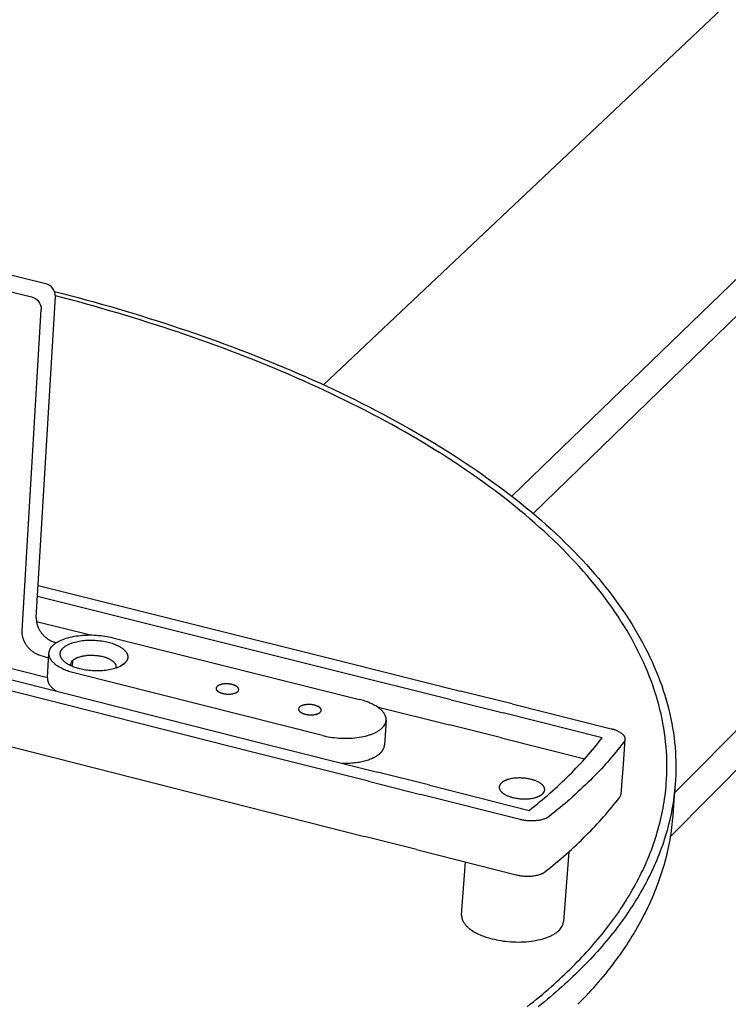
# Model space of a CAD drawing. Extents: x 11006 to 14017, y -5072 to -3244.
# Tile 16 of 18: x 13485 to 13540, y -3717 to -3641. Entities that reach past the tile are written whole.
import ezdxf

# ---------------------------------------------------------------- set-up
doc = ezdxf.new("R2010")
doc.units = 0
doc.layers.add('MAKE2D$VISIBLE$CURVAS', color=7, linetype='CONTINUOUS')

msp = doc.modelspace()

# ---------------------------------------------------------------- linework, layer by layer
at = {"layer": 'MAKE2D$VISIBLE$CURVAS'}
for p, q in [((13535.844, -3700.823), (13689.647, -3546.068)), ((13523.192, -3677.733), (13658.48, -3546.722)), ((13535.522, -3704.254), (13690.855, -3547.442)), ((13524.844, -3679.072), (13659.666, -3548.093)), ((13634.688, -3549.887), (13508.533, -3669.055)), ((13486.934, -3661.195), (13483.335, -3660.318)), ((13482.224, -3661.33), (13485.826, -3662.209)), ((13486.202, -3687.18), (13487.688, -3662.178)), ((13485.102, -3688.216), (13486.581, -3663.194)), ((13486.35, -3684.693), (13510.245, -3690.669)), ((13509.529, -3691.363), (13486.303, -3685.549)), ((13486.219, -3687.489), (13490.422, -3688.544)), ((13487.587, -3689.099), (13487.753, -3689.152)), ((13492.147, -3688.756), (13511.334, -3693.568)), ((13476.658, -3690.121), (13503.756, -3696.956)), ((13479.616, -3689.978), (13487.073, -3691.857)), ((13487.163, -3690.353), (13486.49, -3690.136)), ((13487.071, -3691.889), (13487.187, -3689.95)), ((13503.03, -3697.66), (13475.917, -3690.815)), ((13489.047, -3690.58), (13488.984, -3690.591)), ((13489.021, -3690.995), (13489.05, -3690.516)), ((13493.079, -3690.741), (13492.713, -3690.991)), ((13492.868, -3690.904), (13492.848, -3690.899)), ((13510.245, -3690.669), (13519.199, -3692.908)), ((13508.455, -3696.369), (13489.226, -3691.528)), ((13492.391, -3691.026), (13492.386, -3691.123)), ((13518.487, -3693.606), (13509.529, -3691.363)), ((13523.227, -3693.916), (13519.199, -3692.908)), ((13518.487, -3693.606), (13522.518, -3694.615)), ((13523.227, -3693.916), (13530.933, -3695.843)), ((13512.716, -3694.136), (13518.351, -3695.55)), ((13530.228, -3696.545), (13522.518, -3694.615)), ((13475.678, -3695.079), (13511.742, -3704.226)), ((13513.421, -3695.186), (13513.288, -3697.132)), ((13522.379, -3696.56), (13518.351, -3695.55)), ((13503.756, -3696.956), (13512.755, -3699.225)), ((13522.379, -3696.56), (13528.866, -3698.188)), ((13531.995, -3696.664), (13531.85, -3698.613)), ((13512.033, -3699.933), (13503.03, -3697.66)), ((13531.85, -3698.613), (13531.677, -3700.948)), ((13516.803, -3700.246), (13512.755, -3699.225)), ((13512.033, -3699.933), (13516.084, -3700.955)), ((13535.904, -3700.178), (13535.811, -3701.416)), ((13523.834, -3702.912), (13516.084, -3700.955)), ((13516.803, -3700.246), (13524.548, -3702.2)), ((13535.811, -3701.416), (13535.724, -3702.565)), ((13515.786, -3705.252), (13511.742, -3704.226)), ((13515.786, -3705.252), (13523.525, -3707.215)), ((13527.62, -3705.435), (13527.224, -3710.866)), ((13519.291, -3710.341), (13519.582, -3706.215))]:
    msp.add_line(p, q, dxfattribs=at)
for points in [[(13487.619, -3661.786), (13488.23, -3661.943), (13488.84, -3662.104), (13489.45, -3662.267), (13490.06, -3662.433), (13490.669, -3662.602), (13491.277, -3662.774), (13491.885, -3662.948), (13492.492, -3663.125), (13493.098, -3663.304), (13493.703, -3663.487), (13494.307, -3663.672), (13494.911, -3663.86), (13495.513, -3664.05), (13496.114, -3664.244), (13496.713, -3664.44), (13497.311, -3664.639), (13497.908, -3664.841), (13498.503, -3665.046), (13499.096, -3665.253), (13499.688, -3665.463), (13500.278, -3665.676), (13500.866, -3665.892), (13501.452, -3666.11), (13502.036, -3666.331), (13502.618, -3666.555), (13503.197, -3666.782), (13503.775, -3667.012), (13504.35, -3667.244), (13504.922, -3667.479), (13505.491, -3667.717), (13506.058, -3667.957), (13506.623, -3668.201), (13507.184, -3668.447), (13507.742, -3668.695), (13508.298, -3668.947), (13508.85, -3669.201), (13509.399, -3669.458), (13509.944, -3669.717), (13510.486, -3669.979), (13511.025, -3670.244), (13511.56, -3670.511), (13512.091, -3670.781), (13512.618, -3671.053), (13513.142, -3671.328), (13513.662, -3671.606), (13514.177, -3671.886), (13514.689, -3672.168), (13515.196, -3672.453), (13515.699, -3672.741), (13516.197, -3673.031), (13516.691, -3673.323), (13517.18, -3673.618), (13517.665, -3673.915), (13518.145, -3674.214), (13518.62, -3674.516), (13519.09, -3674.82), (13519.555, -3675.126), (13520.015, -3675.435), (13520.469, -3675.745), (13520.919, -3676.058), (13521.363, -3676.373), (13521.801, -3676.69), (13522.234, -3677.009), (13522.662, -3677.331), (13523.084, -3677.654), (13523.5, -3677.979), (13523.91, -3678.306), (13524.314, -3678.635), (13524.713, -3678.966), (13525.105, -3679.298), (13525.491, -3679.633), (13525.871, -3679.969), (13526.245, -3680.307), (13526.612, -3680.646), (13526.973, -3680.987), (13527.328, -3681.33), (13527.676, -3681.674), (13528.017, -3682.02), (13528.352, -3682.367), (13528.68, -3682.716), (13529.002, -3683.066), (13529.316, -3683.417), (13529.624, -3683.769), (13529.925, -3684.123), (13530.219, -3684.478), (13530.506, -3684.834), (13530.785, -3685.191), (13531.058, -3685.549), (13531.324, -3685.909), (13531.582, -3686.269), (13531.834, -3686.63), (13532.078, -3686.992), (13532.315, -3687.355), (13532.544, -3687.718), (13532.766, -3688.082), (13532.981, -3688.447), (13533.188, -3688.812), (13533.388, -3689.178), (13533.581, -3689.545), (13533.766, -3689.912), (13533.944, -3690.279), (13534.114, -3690.647), (13534.276, -3691.015), (13534.431, -3691.384), (13534.579, -3691.752), (13534.719, -3692.121), (13534.852, -3692.49), (13534.977, -3692.859), (13535.094, -3693.228), (13535.204, -3693.597), (13535.306, -3693.966), (13535.401, -3694.334), (13535.489, -3694.703), (13535.568, -3695.071), (13535.641, -3695.439), (13535.705, -3695.807), (13535.763, -3696.174), (13535.812, -3696.541), (13535.855, -3696.908), (13535.89, -3697.274), (13535.917, -3697.639), (13535.937, -3698.004), (13535.95, -3698.368), (13535.955, -3698.732), (13535.954, -3699.095), (13535.944, -3699.457), (13535.928, -3699.818), (13535.904, -3700.178)], [(13535.21, -3700.113), (13535.233, -3699.757), (13535.25, -3699.401), (13535.259, -3699.044), (13535.261, -3698.686), (13535.255, -3698.327), (13535.243, -3697.967), (13535.223, -3697.607), (13535.196, -3697.247), (13535.162, -3696.886), (13535.12, -3696.524), (13535.072, -3696.162), (13535.015, -3695.799), (13534.952, -3695.436), (13534.881, -3695.073), (13534.803, -3694.71), (13534.717, -3694.346), (13534.624, -3693.982), (13534.523, -3693.618), (13534.416, -3693.254), (13534.3, -3692.89), (13534.178, -3692.526), (13534.048, -3692.161), (13533.91, -3691.798), (13533.765, -3691.434), (13533.613, -3691.07), (13533.453, -3690.707), (13533.286, -3690.344), (13533.112, -3689.981), (13532.93, -3689.619), (13532.741, -3689.257), (13532.545, -3688.896), (13532.341, -3688.535), (13532.13, -3688.175), (13531.912, -3687.815), (13531.687, -3687.456), (13531.455, -3687.098), (13531.215, -3686.741), (13530.968, -3686.384), (13530.714, -3686.029), (13530.453, -3685.674), (13530.186, -3685.32), (13529.911, -3684.968), (13529.629, -3684.616), (13529.34, -3684.265), (13529.045, -3683.916), (13528.743, -3683.568), (13528.434, -3683.221), (13528.118, -3682.875), (13527.796, -3682.531), (13527.467, -3682.188), (13527.131, -3681.846), (13526.789, -3681.506), (13526.441, -3681.168), (13526.086, -3680.831), (13525.725, -3680.495), (13525.358, -3680.161), (13524.985, -3679.829), (13524.605, -3679.498), (13524.22, -3679.17), (13523.828, -3678.843), (13523.431, -3678.517), (13523.028, -3678.194), (13522.619, -3677.873), (13522.204, -3677.553), (13521.784, -3677.235), (13521.359, -3676.92), (13520.927, -3676.606), (13520.491, -3676.295), (13520.049, -3675.985), (13519.602, -3675.678), (13519.15, -3675.373), (13518.693, -3675.07), (13518.23, -3674.769), (13517.763, -3674.47), (13517.291, -3674.174), (13516.815, -3673.88), (13516.334, -3673.588), (13515.848, -3673.298), (13515.358, -3673.011), (13514.863, -3672.727), (13514.364, -3672.444), (13513.861, -3672.165), (13513.354, -3671.887), (13512.842, -3671.612), (13512.327, -3671.34), (13511.808, -3671.07), (13511.285, -3670.802), (13510.759, -3670.537), (13510.229, -3670.275), (13509.695, -3670.015), (13509.158, -3669.758), (13508.618, -3669.504), (13508.074, -3669.252), (13507.528, -3669.002), (13506.978, -3668.756), (13506.425, -3668.512), (13505.87, -3668.27), (13505.311, -3668.032), (13504.75, -3667.796), (13504.187, -3667.562), (13503.62, -3667.332), (13503.052, -3667.104), (13502.481, -3666.879), (13501.908, -3666.656), (13501.332, -3666.436), (13500.755, -3666.219), (13500.176, -3666.005), (13499.594, -3665.793), (13499.011, -3665.584), (13498.426, -3665.378), (13497.84, -3665.175), (13497.252, -3664.974), (13496.662, -3664.776), (13496.071, -3664.581), (13495.479, -3664.388), (13494.885, -3664.199), (13494.29, -3664.012), (13493.694, -3663.827), (13493.097, -3663.646), (13492.5, -3663.467), (13491.901, -3663.29), (13491.302, -3663.117), (13490.701, -3662.946), (13490.101, -3662.778), (13489.499, -3662.612), (13488.897, -3662.45), (13488.295, -3662.289), (13487.693, -3662.132)], [(13486.202, -3687.18), (13486.201, -3687.213), (13486.2, -3687.247), (13486.2, -3687.281), (13486.2, -3687.316), (13486.202, -3687.351), (13486.204, -3687.386), (13486.207, -3687.422), (13486.211, -3687.458), (13486.215, -3687.494), (13486.221, -3687.531), (13486.227, -3687.568), (13486.234, -3687.605), (13486.243, -3687.642), (13486.252, -3687.679), (13486.261, -3687.717), (13486.272, -3687.755), (13486.284, -3687.793), (13486.297, -3687.83), (13486.31, -3687.868), (13486.325, -3687.906), (13486.34, -3687.944), (13486.356, -3687.981), (13486.373, -3688.019), (13486.391, -3688.056), (13486.41, -3688.093), (13486.43, -3688.13), (13486.451, -3688.167), (13486.472, -3688.203), (13486.494, -3688.239), (13486.517, -3688.275), (13486.541, -3688.31), (13486.566, -3688.345), (13486.591, -3688.38), (13486.617, -3688.414), (13486.644, -3688.447), (13486.672, -3688.48), (13486.7, -3688.512), (13486.728, -3688.544), (13486.758, -3688.575), (13486.788, -3688.605), (13486.818, -3688.635), (13486.849, -3688.663), (13486.88, -3688.692), (13486.912, -3688.719), (13486.944, -3688.746), (13486.976, -3688.772), (13487.009, -3688.797), (13487.042, -3688.821), (13487.076, -3688.845), (13487.109, -3688.868), (13487.143, -3688.89), (13487.177, -3688.911), (13487.211, -3688.931), (13487.246, -3688.95), (13487.28, -3688.969), (13487.314, -3688.987), (13487.349, -3689.003), (13487.383, -3689.02), (13487.417, -3689.035), (13487.452, -3689.049), (13487.486, -3689.063), (13487.52, -3689.075), (13487.554, -3689.087), (13487.587, -3689.099)], [(13486.49, -3690.136), (13486.456, -3690.125), (13486.422, -3690.113), (13486.388, -3690.1), (13486.354, -3690.087), (13486.319, -3690.072), (13486.285, -3690.057), (13486.251, -3690.041), (13486.216, -3690.024), (13486.182, -3690.006), (13486.147, -3689.987), (13486.113, -3689.968), (13486.079, -3689.948), (13486.045, -3689.927), (13486.011, -3689.905), (13485.977, -3689.882), (13485.944, -3689.858), (13485.911, -3689.834), (13485.878, -3689.809), (13485.845, -3689.783), (13485.813, -3689.756), (13485.781, -3689.729), (13485.75, -3689.7), (13485.719, -3689.671), (13485.689, -3689.642), (13485.659, -3689.611), (13485.63, -3689.58), (13485.601, -3689.549), (13485.573, -3689.516), (13485.545, -3689.484), (13485.518, -3689.45), (13485.492, -3689.416), (13485.467, -3689.382), (13485.442, -3689.347), (13485.418, -3689.312), (13485.395, -3689.276), (13485.373, -3689.24), (13485.351, -3689.203), (13485.331, -3689.167), (13485.311, -3689.13), (13485.292, -3689.093), (13485.274, -3689.055), (13485.257, -3689.018), (13485.241, -3688.98), (13485.225, -3688.942), (13485.211, -3688.904), (13485.197, -3688.866), (13485.185, -3688.829), (13485.173, -3688.791), (13485.162, -3688.753), (13485.152, -3688.715), (13485.143, -3688.678), (13485.135, -3688.641), (13485.128, -3688.604), (13485.121, -3688.567), (13485.116, -3688.53), (13485.111, -3688.494), (13485.107, -3688.458), (13485.104, -3688.422), (13485.102, -3688.387), (13485.1, -3688.352), (13485.1, -3688.317), (13485.1, -3688.283), (13485.101, -3688.249), (13485.102, -3688.216)], [(13487.506, -3689.341), (13487.54, -3689.31), (13487.575, -3689.28), (13487.612, -3689.25), (13487.651, -3689.22), (13487.692, -3689.19), (13487.734, -3689.16), (13487.779, -3689.131), (13487.826, -3689.102), (13487.874, -3689.074), (13487.925, -3689.046), (13487.977, -3689.018), (13488.032, -3688.991), (13488.088, -3688.964), (13488.146, -3688.938), (13488.206, -3688.913), (13488.268, -3688.888), (13488.332, -3688.863), (13488.397, -3688.84), (13488.534, -3688.795), (13488.676, -3688.753), (13488.825, -3688.714), (13488.98, -3688.679), (13489.139, -3688.648), (13489.303, -3688.62), (13489.471, -3688.597), (13489.643, -3688.578), (13489.817, -3688.562), (13489.992, -3688.552), (13490.169, -3688.545), (13490.347, -3688.542), (13490.524, -3688.544), (13490.7, -3688.55), (13490.874, -3688.56), (13491.046, -3688.573), (13491.216, -3688.59), (13491.382, -3688.61), (13491.544, -3688.634), (13491.702, -3688.661), (13491.855, -3688.69), (13492.004, -3688.722), (13492.147, -3688.756)], [(13488.301, -3689.54), (13488.328, -3689.516), (13488.356, -3689.491), (13488.386, -3689.467), (13488.418, -3689.443), (13488.451, -3689.419), (13488.485, -3689.396), (13488.521, -3689.373), (13488.558, -3689.351), (13488.596, -3689.329), (13488.636, -3689.307), (13488.678, -3689.286), (13488.72, -3689.266), (13488.764, -3689.246), (13488.809, -3689.226), (13488.855, -3689.207), (13488.902, -3689.189), (13488.951, -3689.171), (13489, -3689.154), (13489.102, -3689.121), (13489.208, -3689.091), (13489.317, -3689.064), (13489.428, -3689.039), (13489.542, -3689.017), (13489.658, -3688.998), (13489.775, -3688.982), (13489.894, -3688.968), (13490.017, -3688.957), (13490.141, -3688.949), (13490.268, -3688.944), (13490.396, -3688.941), (13490.526, -3688.942), (13490.656, -3688.945), (13490.787, -3688.951), (13490.917, -3688.961), (13491.046, -3688.973), (13491.175, -3688.988), (13491.301, -3689.005), (13491.426, -3689.026), (13491.548, -3689.049), (13491.667, -3689.074), (13491.783, -3689.102)], [(13491.783, -3689.102), (13491.889, -3689.129), (13491.993, -3689.16), (13492.097, -3689.192), (13492.199, -3689.228), (13492.3, -3689.266), (13492.398, -3689.306), (13492.493, -3689.35), (13492.54, -3689.372), (13492.585, -3689.395), (13492.63, -3689.419), (13492.674, -3689.443), (13492.716, -3689.467), (13492.758, -3689.493), (13492.798, -3689.519), (13492.837, -3689.545), (13492.875, -3689.572), (13492.912, -3689.599), (13492.947, -3689.626), (13492.981, -3689.654), (13493.013, -3689.683), (13493.044, -3689.712), (13493.074, -3689.741), (13493.101, -3689.77), (13493.128, -3689.8), (13493.14, -3689.815), (13493.152, -3689.83), (13493.164, -3689.845), (13493.175, -3689.86), (13493.186, -3689.875), (13493.196, -3689.89), (13493.206, -3689.905), (13493.216, -3689.92), (13493.225, -3689.936), (13493.234, -3689.951), (13493.242, -3689.966), (13493.25, -3689.982), (13493.257, -3689.997), (13493.264, -3690.012), (13493.271, -3690.028), (13493.277, -3690.043), (13493.283, -3690.058), (13493.288, -3690.074), (13493.293, -3690.089), (13493.297, -3690.104), (13493.301, -3690.12), (13493.305, -3690.135), (13493.308, -3690.15), (13493.31, -3690.166), (13493.313, -3690.181), (13493.314, -3690.196), (13493.316, -3690.211), (13493.317, -3690.226), (13493.317, -3690.241), (13493.318, -3690.256), (13493.317, -3690.271), (13493.317, -3690.286), (13493.316, -3690.301), (13493.314, -3690.316), (13493.312, -3690.33), (13493.31, -3690.345), (13493.307, -3690.36), (13493.304, -3690.374), (13493.301, -3690.389), (13493.297, -3690.403), (13493.293, -3690.417), (13493.288, -3690.431), (13493.283, -3690.446), (13493.278, -3690.46), (13493.272, -3690.473), (13493.266, -3690.487), (13493.26, -3690.501), (13493.253, -3690.515), (13493.246, -3690.528), (13493.239, -3690.542), (13493.231, -3690.555), (13493.223, -3690.568), (13493.214, -3690.581), (13493.206, -3690.594), (13493.197, -3690.607), (13493.188, -3690.62), (13493.178, -3690.633), (13493.168, -3690.645), (13493.158, -3690.657), (13493.148, -3690.67), (13493.126, -3690.694), (13493.103, -3690.718), (13493.079, -3690.741)], [(13489.226, -3691.528), (13489.02, -3691.473), (13488.918, -3691.442), (13488.816, -3691.41), (13488.716, -3691.376), (13488.617, -3691.339), (13488.519, -3691.301), (13488.423, -3691.262), (13488.329, -3691.22), (13488.238, -3691.177), (13488.148, -3691.132), (13488.062, -3691.085), (13487.978, -3691.037), (13487.898, -3690.987), (13487.821, -3690.936), (13487.784, -3690.91), (13487.748, -3690.883), (13487.712, -3690.857), (13487.678, -3690.829), (13487.645, -3690.802), (13487.613, -3690.774), (13487.582, -3690.747), (13487.552, -3690.718), (13487.523, -3690.69), (13487.495, -3690.661), (13487.468, -3690.633), (13487.442, -3690.604), (13487.418, -3690.575), (13487.395, -3690.545), (13487.373, -3690.516), (13487.352, -3690.486), (13487.332, -3690.456), (13487.314, -3690.427), (13487.297, -3690.397), (13487.281, -3690.367), (13487.266, -3690.337), (13487.252, -3690.307), (13487.246, -3690.292), (13487.24, -3690.277), (13487.235, -3690.262), (13487.229, -3690.247), (13487.224, -3690.232), (13487.219, -3690.217), (13487.215, -3690.202), (13487.211, -3690.187), (13487.207, -3690.172), (13487.204, -3690.157), (13487.2, -3690.142), (13487.198, -3690.127), (13487.195, -3690.112), (13487.193, -3690.097), (13487.191, -3690.083), (13487.189, -3690.068), (13487.188, -3690.053), (13487.187, -3690.038), (13487.186, -3690.023), (13487.185, -3690.009), (13487.185, -3689.994), (13487.185, -3689.979), (13487.186, -3689.965), (13487.187, -3689.95)], [(13488.396, -3690.628), (13488.371, -3690.606), (13488.347, -3690.584), (13488.324, -3690.562), (13488.302, -3690.54), (13488.281, -3690.518), (13488.261, -3690.496), (13488.241, -3690.474), (13488.223, -3690.451), (13488.213, -3690.437), (13488.202, -3690.423), (13488.192, -3690.409), (13488.182, -3690.395), (13488.173, -3690.381), (13488.164, -3690.367), (13488.155, -3690.352), (13488.147, -3690.338), (13488.139, -3690.323), (13488.131, -3690.309), (13488.124, -3690.294), (13488.117, -3690.28), (13488.111, -3690.265), (13488.105, -3690.251), (13488.099, -3690.236), (13488.094, -3690.221), (13488.089, -3690.206), (13488.084, -3690.192), (13488.08, -3690.177), (13488.076, -3690.162), (13488.073, -3690.147), (13488.07, -3690.132), (13488.067, -3690.117), (13488.065, -3690.102), (13488.063, -3690.088), (13488.062, -3690.073), (13488.061, -3690.058), (13488.06, -3690.043), (13488.06, -3690.028), (13488.061, -3690.013), (13488.061, -3689.998), (13488.062, -3689.984), (13488.064, -3689.969), (13488.066, -3689.954), (13488.068, -3689.939), (13488.071, -3689.925), (13488.074, -3689.91), (13488.077, -3689.895), (13488.081, -3689.881), (13488.085, -3689.866), (13488.09, -3689.852), (13488.095, -3689.837), (13488.101, -3689.823), (13488.106, -3689.809), (13488.113, -3689.795), (13488.119, -3689.78), (13488.126, -3689.766), (13488.134, -3689.752), (13488.141, -3689.738), (13488.15, -3689.725), (13488.158, -3689.711), (13488.167, -3689.697), (13488.176, -3689.683), (13488.186, -3689.67), (13488.196, -3689.657), (13488.206, -3689.643), (13488.217, -3689.63), (13488.228, -3689.617), (13488.239, -3689.604), (13488.251, -3689.591), (13488.263, -3689.578), (13488.275, -3689.565), (13488.301, -3689.54)], [(13489.05, -3690.516), (13489.068, -3690.499), (13489.087, -3690.483), (13489.107, -3690.467), (13489.128, -3690.451), (13489.149, -3690.435), (13489.172, -3690.42), (13489.196, -3690.404), (13489.221, -3690.389), (13489.247, -3690.375), (13489.273, -3690.36), (13489.301, -3690.346), (13489.329, -3690.333), (13489.358, -3690.319), (13489.388, -3690.306), (13489.419, -3690.293), (13489.451, -3690.281), (13489.483, -3690.269), (13489.516, -3690.258), (13489.584, -3690.236), (13489.654, -3690.216), (13489.727, -3690.198), (13489.801, -3690.181), (13489.877, -3690.167), (13489.954, -3690.154), (13490.032, -3690.143), (13490.112, -3690.134), (13490.193, -3690.127), (13490.276, -3690.121), (13490.361, -3690.118), (13490.446, -3690.116), (13490.533, -3690.116), (13490.62, -3690.118), (13490.707, -3690.123), (13490.794, -3690.129), (13490.88, -3690.137), (13490.965, -3690.147), (13491.05, -3690.159), (13491.133, -3690.172), (13491.214, -3690.188), (13491.294, -3690.205), (13491.371, -3690.223)], [(13489.591, -3691.181), (13489.501, -3691.158), (13489.411, -3691.132), (13489.323, -3691.105), (13489.236, -3691.076), (13489.151, -3691.046), (13489.068, -3691.014), (13488.988, -3690.981), (13488.91, -3690.946), (13488.834, -3690.91), (13488.762, -3690.873), (13488.692, -3690.834), (13488.626, -3690.795), (13488.594, -3690.775), (13488.563, -3690.754), (13488.533, -3690.734), (13488.504, -3690.713), (13488.475, -3690.692), (13488.448, -3690.671), (13488.421, -3690.65), (13488.396, -3690.628)], [(13493.079, -3690.741), (13493.055, -3690.764), (13493.028, -3690.787), (13493.001, -3690.81), (13492.972, -3690.832), (13492.941, -3690.855), (13492.909, -3690.877), (13492.875, -3690.899), (13492.84, -3690.92), (13492.804, -3690.942), (13492.766, -3690.963), (13492.727, -3690.984), (13492.686, -3691.004), (13492.644, -3691.024), (13492.6, -3691.044), (13492.555, -3691.063), (13492.509, -3691.082), (13492.461, -3691.101), (13492.412, -3691.118), (13492.309, -3691.152), (13492.202, -3691.184), (13492.09, -3691.213), (13491.974, -3691.239), (13491.854, -3691.263), (13491.731, -3691.284), (13491.604, -3691.302), (13491.475, -3691.316), (13491.345, -3691.327), (13491.212, -3691.336), (13491.079, -3691.341), (13490.946, -3691.343), (13490.813, -3691.341), (13490.68, -3691.337), (13490.549, -3691.33), (13490.419, -3691.32), (13490.292, -3691.307), (13490.167, -3691.291), (13490.045, -3691.273), (13489.926, -3691.253), (13489.811, -3691.231), (13489.699, -3691.207), (13489.591, -3691.181)], [(13491.371, -3690.223), (13491.474, -3690.251), (13491.525, -3690.266), (13491.576, -3690.282), (13491.626, -3690.299), (13491.676, -3690.317), (13491.725, -3690.336), (13491.773, -3690.356), (13491.82, -3690.377), (13491.866, -3690.399), (13491.911, -3690.421), (13491.954, -3690.445), (13491.996, -3690.469), (13492.036, -3690.494), (13492.075, -3690.52), (13492.093, -3690.533), (13492.112, -3690.546), (13492.129, -3690.559), (13492.146, -3690.573), (13492.163, -3690.587), (13492.179, -3690.6), (13492.195, -3690.614), (13492.21, -3690.629), (13492.224, -3690.643), (13492.238, -3690.657), (13492.252, -3690.672), (13492.265, -3690.686), (13492.277, -3690.701), (13492.288, -3690.715), (13492.3, -3690.73), (13492.31, -3690.745), (13492.32, -3690.76), (13492.329, -3690.775), (13492.338, -3690.79), (13492.346, -3690.805), (13492.353, -3690.82), (13492.36, -3690.835), (13492.363, -3690.842), (13492.366, -3690.85), (13492.369, -3690.858), (13492.371, -3690.865), (13492.374, -3690.873), (13492.376, -3690.88), (13492.379, -3690.888), (13492.381, -3690.895), (13492.382, -3690.903), (13492.384, -3690.91), (13492.386, -3690.918), (13492.387, -3690.925), (13492.389, -3690.933), (13492.39, -3690.94), (13492.391, -3690.947), (13492.391, -3690.955), (13492.392, -3690.962), (13492.393, -3690.97), (13492.393, -3690.977), (13492.393, -3690.985), (13492.393, -3690.992), (13492.393, -3690.999), (13492.393, -3691.007), (13492.393, -3691.014)], [(13487.071, -3691.889), (13487.07, -3691.905), (13487.069, -3691.921), (13487.069, -3691.937), (13487.07, -3691.953), (13487.07, -3691.969), (13487.071, -3691.985), (13487.073, -3692.001), (13487.074, -3692.017), (13487.076, -3692.034), (13487.079, -3692.05), (13487.082, -3692.066), (13487.085, -3692.083), (13487.088, -3692.099), (13487.092, -3692.116), (13487.097, -3692.132), (13487.101, -3692.149), (13487.107, -3692.166), (13487.112, -3692.182), (13487.118, -3692.199), (13487.124, -3692.216), (13487.131, -3692.232), (13487.138, -3692.249), (13487.145, -3692.266), (13487.153, -3692.283), (13487.161, -3692.299), (13487.17, -3692.316), (13487.179, -3692.333), (13487.188, -3692.35), (13487.198, -3692.366), (13487.208, -3692.383), (13487.23, -3692.416), (13487.253, -3692.45), (13487.278, -3692.483), (13487.304, -3692.516), (13487.332, -3692.549), (13487.361, -3692.582), (13487.392, -3692.615), (13487.424, -3692.647), (13487.458, -3692.68), (13487.494, -3692.712), (13487.53, -3692.743), (13487.569, -3692.775), (13487.608, -3692.806), (13487.65, -3692.837), (13487.692, -3692.867), (13487.736, -3692.897), (13487.781, -3692.927)], [(13501.947, -3692.8), (13501.947, -3692.796), (13501.947, -3692.793), (13501.947, -3692.789), (13501.947, -3692.785), (13501.947, -3692.781), (13501.947, -3692.778), (13501.947, -3692.774), (13501.946, -3692.77), (13501.946, -3692.766), (13501.945, -3692.763), (13501.945, -3692.759), (13501.944, -3692.755), (13501.943, -3692.751), (13501.943, -3692.748), (13501.942, -3692.744), (13501.941, -3692.74), (13501.94, -3692.736), (13501.939, -3692.732), (13501.938, -3692.729), (13501.936, -3692.725), (13501.935, -3692.721), (13501.934, -3692.717), (13501.932, -3692.713), (13501.93, -3692.71), (13501.927, -3692.702), (13501.923, -3692.694), (13501.919, -3692.687), (13501.915, -3692.679), (13501.91, -3692.672), (13501.905, -3692.664), (13501.9, -3692.657), (13501.894, -3692.649), (13501.889, -3692.642), (13501.882, -3692.634), (13501.876, -3692.627), (13501.869, -3692.62), (13501.862, -3692.613), (13501.855, -3692.605), (13501.847, -3692.598), (13501.839, -3692.591), (13501.831, -3692.584), (13501.823, -3692.577), (13501.814, -3692.57), (13501.805, -3692.563), (13501.796, -3692.557), (13501.787, -3692.55), (13501.767, -3692.537), (13501.747, -3692.525), (13501.725, -3692.512), (13501.703, -3692.5), (13501.681, -3692.489), (13501.658, -3692.478), (13501.634, -3692.468), (13501.609, -3692.457), (13501.585, -3692.448), (13501.56, -3692.439), (13501.534, -3692.43), (13501.508, -3692.422), (13501.483, -3692.414), (13501.457, -3692.407), (13501.43, -3692.4), (13501.394, -3692.391), (13501.357, -3692.383), (13501.319, -3692.376), (13501.279, -3692.369), (13501.238, -3692.363), (13501.196, -3692.358), (13501.154, -3692.354), (13501.11, -3692.351), (13501.067, -3692.348), (13501.022, -3692.347), (13500.978, -3692.346), (13500.933, -3692.347), (13500.889, -3692.348), (13500.845, -3692.351), (13500.801, -3692.355), (13500.758, -3692.36), (13500.716, -3692.366), (13500.675, -3692.373), (13500.635, -3692.381), (13500.597, -3692.389), (13500.559, -3692.399), (13500.524, -3692.41), (13500.506, -3692.415), (13500.49, -3692.421), (13500.473, -3692.427), (13500.457, -3692.433), (13500.442, -3692.439), (13500.427, -3692.446), (13500.412, -3692.452), (13500.398, -3692.459), (13500.385, -3692.466), (13500.372, -3692.473), (13500.359, -3692.48), (13500.347, -3692.487), (13500.336, -3692.494), (13500.324, -3692.502), (13500.314, -3692.509), (13500.304, -3692.517), (13500.294, -3692.524), (13500.285, -3692.532), (13500.276, -3692.54), (13500.268, -3692.547)], [(13500.19, -3692.697), (13500.19, -3692.701), (13500.19, -3692.705), (13500.189, -3692.708), (13500.19, -3692.712), (13500.19, -3692.716), (13500.19, -3692.72), (13500.19, -3692.723), (13500.19, -3692.727), (13500.191, -3692.731), (13500.191, -3692.734), (13500.192, -3692.738), (13500.192, -3692.742), (13500.193, -3692.746), (13500.194, -3692.75), (13500.195, -3692.753), (13500.196, -3692.757), (13500.197, -3692.761), (13500.198, -3692.765), (13500.199, -3692.768), (13500.2, -3692.772), (13500.202, -3692.776), (13500.203, -3692.78), (13500.205, -3692.784), (13500.206, -3692.787), (13500.21, -3692.795), (13500.213, -3692.803), (13500.217, -3692.81), (13500.222, -3692.818), (13500.226, -3692.825), (13500.231, -3692.833), (13500.237, -3692.84), (13500.242, -3692.848), (13500.248, -3692.855), (13500.254, -3692.863), (13500.261, -3692.87), (13500.267, -3692.877), (13500.274, -3692.885), (13500.282, -3692.892), (13500.289, -3692.899), (13500.297, -3692.906), (13500.305, -3692.913), (13500.314, -3692.92), (13500.323, -3692.927), (13500.331, -3692.934), (13500.341, -3692.94), (13500.35, -3692.947), (13500.37, -3692.96), (13500.39, -3692.973), (13500.411, -3692.985), (13500.433, -3692.997), (13500.456, -3693.008), (13500.479, -3693.019), (13500.503, -3693.029), (13500.527, -3693.04), (13500.552, -3693.049), (13500.577, -3693.058), (13500.602, -3693.067), (13500.628, -3693.075), (13500.654, -3693.083), (13500.68, -3693.09), (13500.706, -3693.097), (13500.742, -3693.106), (13500.779, -3693.114), (13500.818, -3693.121), (13500.858, -3693.128), (13500.898, -3693.134), (13500.94, -3693.139), (13500.983, -3693.143), (13501.026, -3693.147), (13501.07, -3693.149), (13501.114, -3693.151), (13501.159, -3693.151), (13501.203, -3693.15), (13501.248, -3693.149), (13501.292, -3693.146), (13501.335, -3693.142), (13501.378, -3693.137), (13501.421, -3693.131), (13501.462, -3693.124), (13501.502, -3693.116), (13501.54, -3693.108), (13501.578, -3693.098), (13501.613, -3693.087), (13501.631, -3693.082), (13501.647, -3693.076), (13501.664, -3693.07), (13501.68, -3693.064), (13501.695, -3693.058), (13501.71, -3693.051), (13501.725, -3693.045), (13501.739, -3693.038), (13501.752, -3693.031), (13501.765, -3693.024), (13501.778, -3693.017), (13501.79, -3693.01), (13501.801, -3693.002), (13501.813, -3692.995), (13501.823, -3692.988), (13501.833, -3692.98), (13501.843, -3692.973), (13501.852, -3692.965), (13501.861, -3692.957), (13501.869, -3692.95)], [(13508.365, -3694.414), (13508.365, -3694.41), (13508.365, -3694.407), (13508.365, -3694.403), (13508.365, -3694.399), (13508.365, -3694.395), (13508.365, -3694.392), (13508.365, -3694.388), (13508.365, -3694.384), (13508.364, -3694.38), (13508.364, -3694.377), (13508.363, -3694.373), (13508.363, -3694.369), (13508.362, -3694.365), (13508.361, -3694.361), (13508.36, -3694.358), (13508.359, -3694.354), (13508.358, -3694.35), (13508.357, -3694.346), (13508.356, -3694.342), (13508.355, -3694.339), (13508.353, -3694.335), (13508.352, -3694.331), (13508.35, -3694.327), (13508.349, -3694.323), (13508.345, -3694.316), (13508.342, -3694.308), (13508.338, -3694.3), (13508.333, -3694.293), (13508.329, -3694.285), (13508.324, -3694.277), (13508.318, -3694.27), (13508.313, -3694.262), (13508.307, -3694.255), (13508.301, -3694.247), (13508.294, -3694.24), (13508.287, -3694.233), (13508.28, -3694.225), (13508.273, -3694.218), (13508.265, -3694.211), (13508.257, -3694.204), (13508.249, -3694.197), (13508.24, -3694.19), (13508.232, -3694.183), (13508.223, -3694.176), (13508.213, -3694.169), (13508.204, -3694.162), (13508.184, -3694.149), (13508.164, -3694.137), (13508.142, -3694.124), (13508.12, -3694.112), (13508.097, -3694.101), (13508.074, -3694.09), (13508.05, -3694.079), (13508.026, -3694.069), (13508.001, -3694.059), (13507.975, -3694.05), (13507.95, -3694.041), (13507.924, -3694.033), (13507.898, -3694.025), (13507.872, -3694.018), (13507.845, -3694.011), (13507.809, -3694.002), (13507.772, -3693.994), (13507.733, -3693.987), (13507.693, -3693.98), (13507.652, -3693.974), (13507.61, -3693.969), (13507.568, -3693.965), (13507.524, -3693.961), (13507.48, -3693.959), (13507.436, -3693.958), (13507.392, -3693.957), (13507.347, -3693.958), (13507.303, -3693.959), (13507.258, -3693.962), (13507.215, -3693.966), (13507.172, -3693.971), (13507.13, -3693.977), (13507.088, -3693.984), (13507.048, -3693.992), (13507.01, -3694.001), (13506.973, -3694.01), (13506.937, -3694.021), (13506.92, -3694.026), (13506.903, -3694.032), (13506.887, -3694.038), (13506.871, -3694.044), (13506.855, -3694.051), (13506.84, -3694.057), (13506.826, -3694.064), (13506.812, -3694.07), (13506.798, -3694.077), (13506.785, -3694.084), (13506.773, -3694.091), (13506.761, -3694.099), (13506.749, -3694.106), (13506.738, -3694.113), (13506.727, -3694.121), (13506.717, -3694.128), (13506.708, -3694.136), (13506.698, -3694.143), (13506.69, -3694.151), (13506.682, -3694.159)], [(13513.421, -3695.186), (13513.422, -3695.171), (13513.422, -3695.156), (13513.423, -3695.141), (13513.423, -3695.126), (13513.422, -3695.111), (13513.422, -3695.096), (13513.421, -3695.081), (13513.419, -3695.066), (13513.418, -3695.051), (13513.416, -3695.035), (13513.414, -3695.02), (13513.411, -3695.005), (13513.408, -3694.99), (13513.405, -3694.974), (13513.402, -3694.959), (13513.398, -3694.944), (13513.394, -3694.929), (13513.389, -3694.913), (13513.384, -3694.898), (13513.379, -3694.883), (13513.374, -3694.867), (13513.368, -3694.852), (13513.362, -3694.836), (13513.356, -3694.821), (13513.349, -3694.806), (13513.342, -3694.79), (13513.327, -3694.76), (13513.311, -3694.729), (13513.294, -3694.698), (13513.275, -3694.668), (13513.255, -3694.637), (13513.233, -3694.607), (13513.211, -3694.577), (13513.187, -3694.547), (13513.162, -3694.517), (13513.136, -3694.487), (13513.109, -3694.457), (13513.08, -3694.428), (13513.05, -3694.399), (13513.02, -3694.37), (13512.988, -3694.341), (13512.955, -3694.313), (13512.921, -3694.285), (13512.886, -3694.257), (13512.849, -3694.229), (13512.812, -3694.202), (13512.774, -3694.175), (13512.695, -3694.123), (13512.613, -3694.072), (13512.527, -3694.022), (13512.438, -3693.974), (13512.347, -3693.928), (13512.253, -3693.884), (13512.156, -3693.841), (13512.058, -3693.8), (13511.958, -3693.761), (13511.856, -3693.724), (13511.753, -3693.689), (13511.649, -3693.656), (13511.545, -3693.625), (13511.44, -3693.596), (13511.334, -3693.568)], [(13506.605, -3694.308), (13506.604, -3694.311), (13506.604, -3694.315), (13506.604, -3694.319), (13506.604, -3694.323), (13506.604, -3694.326), (13506.605, -3694.33), (13506.605, -3694.334), (13506.605, -3694.338), (13506.605, -3694.341), (13506.606, -3694.345), (13506.607, -3694.349), (13506.607, -3694.353), (13506.608, -3694.357), (13506.609, -3694.36), (13506.61, -3694.364), (13506.61, -3694.368), (13506.612, -3694.372), (13506.613, -3694.376), (13506.614, -3694.379), (13506.615, -3694.383), (13506.616, -3694.387), (13506.618, -3694.391), (13506.619, -3694.395), (13506.621, -3694.399), (13506.624, -3694.406), (13506.628, -3694.414), (13506.632, -3694.421), (13506.636, -3694.429), (13506.641, -3694.437), (13506.646, -3694.444), (13506.651, -3694.452), (13506.657, -3694.459), (13506.663, -3694.467), (13506.669, -3694.474), (13506.676, -3694.482), (13506.683, -3694.489), (13506.69, -3694.496), (13506.697, -3694.504), (13506.705, -3694.511), (13506.713, -3694.518), (13506.721, -3694.525), (13506.729, -3694.532), (13506.738, -3694.539), (13506.747, -3694.546), (13506.756, -3694.553), (13506.766, -3694.559), (13506.785, -3694.572), (13506.806, -3694.585), (13506.827, -3694.597), (13506.849, -3694.609), (13506.872, -3694.621), (13506.895, -3694.632), (13506.919, -3694.642), (13506.944, -3694.653), (13506.969, -3694.662), (13506.994, -3694.672), (13507.02, -3694.68), (13507.046, -3694.689), (13507.072, -3694.696), (13507.098, -3694.704), (13507.124, -3694.71), (13507.16, -3694.719), (13507.198, -3694.727), (13507.237, -3694.735), (13507.276, -3694.741), (13507.317, -3694.747), (13507.359, -3694.753), (13507.402, -3694.757), (13507.445, -3694.76), (13507.489, -3694.763), (13507.534, -3694.764), (13507.578, -3694.765), (13507.623, -3694.764), (13507.667, -3694.762), (13507.711, -3694.76), (13507.755, -3694.756), (13507.798, -3694.751), (13507.84, -3694.745), (13507.881, -3694.738), (13507.922, -3694.73), (13507.96, -3694.721), (13507.997, -3694.711), (13508.033, -3694.701), (13508.05, -3694.695), (13508.067, -3694.689), (13508.083, -3694.683), (13508.099, -3694.677), (13508.115, -3694.671), (13508.13, -3694.664), (13508.144, -3694.658), (13508.158, -3694.651), (13508.172, -3694.644), (13508.185, -3694.637), (13508.197, -3694.63), (13508.209, -3694.623), (13508.221, -3694.616), (13508.232, -3694.608), (13508.243, -3694.601), (13508.253, -3694.593), (13508.262, -3694.586), (13508.272, -3694.578), (13508.28, -3694.57), (13508.288, -3694.563)], [(13508.455, -3696.369), (13508.6, -3696.404), (13508.75, -3696.437), (13508.906, -3696.466), (13509.065, -3696.493), (13509.23, -3696.518), (13509.397, -3696.538), (13509.569, -3696.556), (13509.743, -3696.569), (13509.919, -3696.579), (13510.096, -3696.585), (13510.275, -3696.587), (13510.454, -3696.584), (13510.632, -3696.577), (13510.809, -3696.566), (13510.984, -3696.551), (13511.156, -3696.531), (13511.325, -3696.508), (13511.49, -3696.48), (13511.651, -3696.448), (13511.805, -3696.412), (13511.955, -3696.373), (13512.097, -3696.33), (13512.166, -3696.308), (13512.233, -3696.284), (13512.299, -3696.26), (13512.362, -3696.236), (13512.424, -3696.21), (13512.484, -3696.185), (13512.542, -3696.158), (13512.598, -3696.131), (13512.652, -3696.103), (13512.704, -3696.075), (13512.754, -3696.047), (13512.802, -3696.018), (13512.849, -3695.989), (13512.893, -3695.959), (13512.935, -3695.929), (13512.975, -3695.899), (13513.014, -3695.868), (13513.05, -3695.838), (13513.085, -3695.807), (13513.118, -3695.776)], [(13530.933, -3695.843), (13530.988, -3695.857), (13531.042, -3695.872), (13531.096, -3695.888), (13531.149, -3695.905), (13531.202, -3695.923), (13531.254, -3695.942), (13531.306, -3695.962), (13531.356, -3695.983), (13531.406, -3696.005), (13531.454, -3696.028), (13531.5, -3696.052), (13531.546, -3696.076), (13531.589, -3696.102), (13531.631, -3696.128), (13531.671, -3696.155), (13531.691, -3696.169), (13531.709, -3696.182), (13531.728, -3696.196), (13531.746, -3696.211), (13531.763, -3696.225), (13531.779, -3696.239), (13531.795, -3696.254), (13531.811, -3696.269), (13531.826, -3696.283), (13531.84, -3696.298), (13531.854, -3696.313), (13531.867, -3696.328), (13531.88, -3696.344), (13531.891, -3696.359), (13531.903, -3696.374), (13531.913, -3696.389), (13531.923, -3696.405), (13531.933, -3696.42), (13531.941, -3696.436), (13531.949, -3696.451), (13531.957, -3696.467), (13531.96, -3696.474), (13531.964, -3696.482), (13531.967, -3696.49), (13531.97, -3696.497), (13531.972, -3696.505), (13531.975, -3696.513), (13531.978, -3696.521), (13531.98, -3696.528), (13531.982, -3696.536), (13531.984, -3696.544), (13531.986, -3696.551), (13531.988, -3696.559), (13531.989, -3696.567), (13531.991, -3696.574), (13531.992, -3696.582), (13531.993, -3696.589), (13531.994, -3696.597), (13531.994, -3696.605), (13531.995, -3696.612), (13531.995, -3696.62), (13531.996, -3696.627), (13531.996, -3696.635), (13531.996, -3696.642), (13531.996, -3696.649), (13531.995, -3696.657), (13531.995, -3696.664)], [(13510.015, -3698.534), (13510.257, -3698.534), (13510.499, -3698.526), (13510.619, -3698.519), (13510.739, -3698.51), (13510.857, -3698.499), (13510.975, -3698.486), (13511.09, -3698.471), (13511.204, -3698.454), (13511.317, -3698.435), (13511.427, -3698.415), (13511.534, -3698.392), (13511.64, -3698.368), (13511.743, -3698.343), (13511.842, -3698.315), (13511.939, -3698.286), (13512.033, -3698.256), (13512.124, -3698.224), (13512.211, -3698.191), (13512.295, -3698.157), (13512.376, -3698.121), (13512.453, -3698.085), (13512.527, -3698.047), (13512.597, -3698.009), (13512.663, -3697.97), (13512.725, -3697.93), (13512.755, -3697.91), (13512.784, -3697.889), (13512.813, -3697.869), (13512.84, -3697.848), (13512.866, -3697.828), (13512.892, -3697.807), (13512.916, -3697.786), (13512.94, -3697.765), (13512.963, -3697.744), (13512.985, -3697.723)], [(13525.751, -3700.609), (13525.751, -3700.602), (13525.752, -3700.594), (13525.752, -3700.587), (13525.752, -3700.579), (13525.752, -3700.571), (13525.751, -3700.564), (13525.751, -3700.556), (13525.75, -3700.548), (13525.75, -3700.541), (13525.749, -3700.533), (13525.748, -3700.525), (13525.746, -3700.518), (13525.745, -3700.51), (13525.743, -3700.502), (13525.742, -3700.494), (13525.74, -3700.487), (13525.738, -3700.479), (13525.735, -3700.471), (13525.733, -3700.463), (13525.73, -3700.455), (13525.728, -3700.448), (13525.725, -3700.44), (13525.722, -3700.432), (13525.719, -3700.424), (13525.715, -3700.416), (13525.712, -3700.409), (13525.704, -3700.393), (13525.696, -3700.377), (13525.687, -3700.362), (13525.678, -3700.346), (13525.668, -3700.331), (13525.657, -3700.315), (13525.645, -3700.3), (13525.633, -3700.285), (13525.621, -3700.269), (13525.607, -3700.254), (13525.594, -3700.239), (13525.579, -3700.224), (13525.564, -3700.209), (13525.549, -3700.195), (13525.532, -3700.18), (13525.516, -3700.166), (13525.498, -3700.151), (13525.481, -3700.137), (13525.462, -3700.123), (13525.443, -3700.109), (13525.424, -3700.096), (13525.384, -3700.069), (13525.342, -3700.043), (13525.299, -3700.017), (13525.254, -3699.993), (13525.207, -3699.969), (13525.159, -3699.947), (13525.11, -3699.925), (13525.06, -3699.904), (13525.01, -3699.885), (13524.958, -3699.866), (13524.906, -3699.848), (13524.853, -3699.831), (13524.8, -3699.815), (13524.747, -3699.8), (13524.693, -3699.786), (13524.62, -3699.769), (13524.545, -3699.752), (13524.467, -3699.737), (13524.387, -3699.724), (13524.304, -3699.712), (13524.22, -3699.701), (13524.134, -3699.693), (13524.047, -3699.686), (13523.959, -3699.681), (13523.87, -3699.678), (13523.781, -3699.677), (13523.691, -3699.678), (13523.602, -3699.682), (13523.514, -3699.687), (13523.426, -3699.695), (13523.34, -3699.705), (13523.256, -3699.717), (13523.173, -3699.731), (13523.093, -3699.747), (13523.016, -3699.765), (13522.942, -3699.784), (13522.87, -3699.806), (13522.836, -3699.817), (13522.803, -3699.829), (13522.77, -3699.841), (13522.738, -3699.853), (13522.708, -3699.866), (13522.678, -3699.879), (13522.649, -3699.892), (13522.621, -3699.906), (13522.594, -3699.92), (13522.568, -3699.934), (13522.543, -3699.948), (13522.519, -3699.963), (13522.496, -3699.978), (13522.474, -3699.992), (13522.453, -3700.008), (13522.433, -3700.023), (13522.414, -3700.038), (13522.396, -3700.053), (13522.379, -3700.069), (13522.363, -3700.084)], [(13528.098, -3714.2), (13528.288, -3714.006), (13528.476, -3713.811), (13528.662, -3713.615), (13528.846, -3713.418), (13529.028, -3713.22), (13529.207, -3713.022), (13529.385, -3712.822), (13529.56, -3712.621), (13529.733, -3712.42), (13529.903, -3712.217), (13530.072, -3712.014), (13530.238, -3711.81), (13530.402, -3711.604), (13530.563, -3711.398), (13530.722, -3711.191), (13530.879, -3710.983), (13531.034, -3710.774), (13531.186, -3710.565), (13531.335, -3710.354), (13531.482, -3710.143), (13531.627, -3709.93), (13531.769, -3709.717), (13531.908, -3709.503), (13532.045, -3709.288), (13532.179, -3709.073), (13532.311, -3708.856), (13532.44, -3708.639), (13532.567, -3708.421), (13532.691, -3708.202), (13532.812, -3707.982), (13532.93, -3707.762), (13533.046, -3707.541), (13533.159, -3707.319), (13533.269, -3707.096), (13533.377, -3706.872), (13533.482, -3706.648), (13533.584, -3706.423), (13533.683, -3706.197), (13533.779, -3705.971), (13533.872, -3705.744), (13533.963, -3705.516), (13534.05, -3705.288), (13534.135, -3705.059), (13534.217, -3704.829), (13534.295, -3704.599), (13534.371, -3704.367), (13534.444, -3704.136), (13534.514, -3703.904), (13534.581, -3703.671), (13534.644, -3703.437), (13534.705, -3703.203), (13534.763, -3702.968), (13534.817, -3702.733), (13534.869, -3702.498), (13534.917, -3702.261), (13534.962, -3702.025), (13535.004, -3701.787), (13535.043, -3701.549), (13535.079, -3701.311), (13535.112, -3701.072), (13535.141, -3700.833), (13535.167, -3700.594), (13535.19, -3700.354), (13535.21, -3700.113)], [(13535.904, -3700.178), (13535.884, -3700.42), (13535.861, -3700.662), (13535.835, -3700.903), (13535.805, -3701.144), (13535.772, -3701.385), (13535.736, -3701.625), (13535.697, -3701.864), (13535.655, -3702.103), (13535.609, -3702.341), (13535.56, -3702.579), (13535.509, -3702.817), (13535.454, -3703.054), (13535.396, -3703.29), (13535.334, -3703.525), (13535.27, -3703.761), (13535.203, -3703.995), (13535.133, -3704.229), (13535.059, -3704.462), (13534.983, -3704.695), (13534.904, -3704.927), (13534.821, -3705.158), (13534.736, -3705.389), (13534.648, -3705.619), (13534.557, -3705.849), (13534.463, -3706.077), (13534.366, -3706.305), (13534.266, -3706.532), (13534.164, -3706.759), (13534.058, -3706.985), (13533.95, -3707.21), (13533.839, -3707.434), (13533.725, -3707.658), (13533.609, -3707.881), (13533.489, -3708.103), (13533.368, -3708.324), (13533.243, -3708.544), (13533.116, -3708.764), (13532.986, -3708.983), (13532.853, -3709.201), (13532.718, -3709.418), (13532.58, -3709.634), (13532.439, -3709.85), (13532.297, -3710.065), (13532.151, -3710.278), (13532.003, -3710.491), (13531.853, -3710.704), (13531.7, -3710.915), (13531.544, -3711.125), (13531.387, -3711.334), (13531.226, -3711.543), (13531.064, -3711.751), (13530.899, -3711.957), (13530.732, -3712.163), (13530.562, -3712.368), (13530.39, -3712.572), (13530.216, -3712.775), (13530.04, -3712.977), (13529.862, -3713.178), (13529.681, -3713.378), (13529.498, -3713.578), (13529.313, -3713.776), (13529.126, -3713.973), (13528.937, -3714.17), (13528.745, -3714.365)], [(13522.214, -3700.377), (13522.213, -3700.385), (13522.213, -3700.392), (13522.213, -3700.4), (13522.213, -3700.407), (13522.213, -3700.415), (13522.213, -3700.423), (13522.214, -3700.43), (13522.214, -3700.438), (13522.215, -3700.446), (13522.216, -3700.453), (13522.217, -3700.461), (13522.218, -3700.469), (13522.22, -3700.476), (13522.221, -3700.484), (13522.223, -3700.492), (13522.225, -3700.5), (13522.227, -3700.507), (13522.229, -3700.515), (13522.232, -3700.523), (13522.234, -3700.531), (13522.237, -3700.539), (13522.24, -3700.546), (13522.243, -3700.554), (13522.246, -3700.562), (13522.249, -3700.57), (13522.253, -3700.577), (13522.26, -3700.593), (13522.269, -3700.609), (13522.277, -3700.624), (13522.287, -3700.64), (13522.297, -3700.655), (13522.308, -3700.671), (13522.319, -3700.686), (13522.331, -3700.701), (13522.344, -3700.716), (13522.357, -3700.732), (13522.371, -3700.747), (13522.385, -3700.762), (13522.4, -3700.776), (13522.416, -3700.791), (13522.432, -3700.806), (13522.449, -3700.82), (13522.466, -3700.834), (13522.484, -3700.849), (13522.502, -3700.863), (13522.521, -3700.876), (13522.54, -3700.89), (13522.58, -3700.917), (13522.622, -3700.943), (13522.665, -3700.968), (13522.71, -3700.993), (13522.757, -3701.016), (13522.804, -3701.039), (13522.853, -3701.06), (13522.903, -3701.081), (13522.954, -3701.101), (13523.006, -3701.12), (13523.058, -3701.138), (13523.11, -3701.155), (13523.163, -3701.171), (13523.217, -3701.186), (13523.27, -3701.199), (13523.343, -3701.217), (13523.419, -3701.233), (13523.497, -3701.248), (13523.577, -3701.262), (13523.659, -3701.274), (13523.744, -3701.285), (13523.83, -3701.293), (13523.917, -3701.3), (13524.005, -3701.305), (13524.094, -3701.308), (13524.184, -3701.309), (13524.274, -3701.308), (13524.363, -3701.304), (13524.451, -3701.299), (13524.539, -3701.291), (13524.625, -3701.281), (13524.71, -3701.269), (13524.792, -3701.255), (13524.872, -3701.239), (13524.95, -3701.221), (13525.024, -3701.201), (13525.095, -3701.18), (13525.13, -3701.168), (13525.163, -3701.157), (13525.196, -3701.145), (13525.228, -3701.132), (13525.258, -3701.119), (13525.288, -3701.106), (13525.317, -3701.093), (13525.345, -3701.079), (13525.372, -3701.065), (13525.398, -3701.051), (13525.423, -3701.037), (13525.447, -3701.022), (13525.47, -3701.008), (13525.492, -3700.993), (13525.513, -3700.978), (13525.533, -3700.962), (13525.552, -3700.947), (13525.57, -3700.932), (13525.587, -3700.916), (13525.603, -3700.9)], [(13526.109, -3702.671), (13526.09, -3702.685), (13526.071, -3702.699), (13526.051, -3702.713), (13526.03, -3702.727), (13526.008, -3702.741), (13525.985, -3702.754), (13525.962, -3702.768), (13525.937, -3702.781), (13525.912, -3702.794), (13525.886, -3702.806), (13525.859, -3702.819), (13525.831, -3702.831), (13525.802, -3702.843), (13525.773, -3702.855), (13525.711, -3702.877), (13525.647, -3702.898), (13525.579, -3702.918), (13525.509, -3702.936), (13525.436, -3702.953), (13525.36, -3702.968), (13525.283, -3702.981), (13525.203, -3702.993), (13525.122, -3703.002), (13525.04, -3703.01), (13524.956, -3703.016), (13524.872, -3703.02), (13524.787, -3703.022), (13524.702, -3703.022), (13524.617, -3703.02), (13524.533, -3703.016), (13524.449, -3703.011), (13524.367, -3703.003), (13524.285, -3702.995), (13524.205, -3702.984), (13524.127, -3702.972), (13524.05, -3702.959), (13523.976, -3702.944), (13523.904, -3702.929), (13523.834, -3702.912)], [(13535.724, -3702.565), (13535.704, -3702.807), (13535.681, -3703.049), (13535.655, -3703.291), (13535.626, -3703.533), (13535.593, -3703.774), (13535.558, -3704.015), (13535.52, -3704.256), (13535.478, -3704.496), (13535.433, -3704.736), (13535.386, -3704.976), (13535.335, -3705.216), (13535.281, -3705.455), (13535.224, -3705.694), (13535.164, -3705.933), (13535.101, -3706.171), (13535.035, -3706.409), (13534.965, -3706.647), (13534.893, -3706.884), (13534.818, -3707.121), (13534.74, -3707.358), (13534.658, -3707.594), (13534.574, -3707.83), (13534.486, -3708.066), (13534.396, -3708.301), (13534.302, -3708.536), (13534.206, -3708.77), (13534.106, -3709.004), (13534.004, -3709.237), (13533.898, -3709.471), (13533.79, -3709.703), (13533.678, -3709.935), (13533.563, -3710.167), (13533.446, -3710.398), (13533.325, -3710.629), (13533.202, -3710.86), (13533.075, -3711.09), (13532.946, -3711.319), (13532.813, -3711.548), (13532.678, -3711.776), (13532.539, -3712.004), (13532.398, -3712.232), (13532.253, -3712.459), (13532.106, -3712.685), (13531.956, -3712.911), (13531.803, -3713.136), (13531.646, -3713.361), (13531.487, -3713.585), (13531.325, -3713.808), (13531.16, -3714.031), (13530.992, -3714.254), (13530.822, -3714.476), (13530.648, -3714.697), (13530.471, -3714.918), (13530.292, -3715.138), (13530.109, -3715.357), (13529.924, -3715.576), (13529.736, -3715.794), (13529.544, -3716.012), (13529.35, -3716.228), (13529.153, -3716.445), (13528.954, -3716.66), (13528.751, -3716.875), (13528.545, -3717.089), (13528.337, -3717.303)], [(13523.525, -3707.215), (13523.595, -3707.232), (13523.667, -3707.248), (13523.741, -3707.262), (13523.817, -3707.275), (13523.896, -3707.287), (13523.976, -3707.298), (13524.057, -3707.307), (13524.139, -3707.314), (13524.223, -3707.32), (13524.307, -3707.323), (13524.392, -3707.325), (13524.477, -3707.325), (13524.561, -3707.323), (13524.646, -3707.319), (13524.729, -3707.314), (13524.811, -3707.306), (13524.892, -3707.296), (13524.972, -3707.285), (13525.049, -3707.271), (13525.125, -3707.256), (13525.197, -3707.24), (13525.268, -3707.221), (13525.335, -3707.201), (13525.4, -3707.18), (13525.461, -3707.158), (13525.491, -3707.146), (13525.519, -3707.134), (13525.547, -3707.122), (13525.574, -3707.109), (13525.6, -3707.096), (13525.625, -3707.083), (13525.65, -3707.07), (13525.673, -3707.057), (13525.696, -3707.043), (13525.718, -3707.03), (13525.739, -3707.016), (13525.759, -3707.002), (13525.778, -3706.988), (13525.797, -3706.974)], [(13519.291, -3710.341), (13519.29, -3710.358), (13519.289, -3710.375), (13519.289, -3710.392), (13519.289, -3710.409), (13519.289, -3710.426), (13519.29, -3710.443), (13519.291, -3710.461), (13519.292, -3710.478), (13519.294, -3710.495), (13519.296, -3710.513), (13519.299, -3710.53), (13519.302, -3710.548), (13519.305, -3710.565), (13519.308, -3710.583), (13519.312, -3710.6), (13519.316, -3710.618), (13519.321, -3710.635), (13519.326, -3710.653), (13519.331, -3710.67), (13519.337, -3710.688), (13519.343, -3710.706), (13519.35, -3710.723), (13519.356, -3710.741), (13519.363, -3710.759), (13519.379, -3710.794), (13519.396, -3710.829), (13519.414, -3710.865), (13519.434, -3710.9), (13519.455, -3710.935), (13519.478, -3710.97), (13519.502, -3711.005), (13519.527, -3711.04), (13519.554, -3711.074), (13519.582, -3711.109), (13519.612, -3711.143), (13519.643, -3711.177), (13519.675, -3711.211), (13519.709, -3711.245), (13519.743, -3711.278), (13519.78, -3711.311), (13519.817, -3711.344), (13519.856, -3711.376), (13519.895, -3711.408), (13519.936, -3711.44), (13519.978, -3711.471), (13520.022, -3711.502), (13520.111, -3711.563), (13520.205, -3711.622), (13520.302, -3711.679), (13520.403, -3711.734), (13520.507, -3711.788), (13520.614, -3711.839), (13520.723, -3711.888), (13520.835, -3711.935), (13520.949, -3711.98), (13521.064, -3712.023), (13521.181, -3712.063), (13521.299, -3712.102), (13521.418, -3712.138), (13521.537, -3712.172), (13521.657, -3712.203), (13521.821, -3712.243), (13521.99, -3712.28), (13522.166, -3712.314), (13522.346, -3712.345), (13522.531, -3712.373), (13522.72, -3712.397), (13522.913, -3712.416), (13523.109, -3712.432), (13523.307, -3712.443), (13523.507, -3712.45), (13523.708, -3712.452), (13523.909, -3712.449), (13524.11, -3712.441), (13524.309, -3712.429), (13524.505, -3712.411), (13524.699, -3712.389), (13524.889, -3712.361), (13525.074, -3712.33), (13525.254, -3712.293), (13525.427, -3712.252), (13525.594, -3712.207), (13525.754, -3712.159), (13525.832, -3712.133), (13525.907, -3712.106), (13525.98, -3712.079), (13526.051, -3712.051), (13526.12, -3712.022), (13526.187, -3711.992), (13526.252, -3711.961), (13526.314, -3711.931), (13526.375, -3711.899), (13526.433, -3711.867), (13526.489, -3711.834), (13526.542, -3711.801), (13526.594, -3711.768), (13526.643, -3711.734), (13526.69, -3711.7), (13526.735, -3711.665), (13526.778, -3711.63), (13526.818, -3711.595), (13526.857, -3711.56), (13526.893, -3711.524)], [(13524.388, -3717.49), (13524.631, -3717.298), (13524.871, -3717.106), (13525.107, -3716.914), (13525.341, -3716.721), (13525.571, -3716.529), (13525.798, -3716.336), (13526.022, -3716.142), (13526.244, -3715.949), (13526.462, -3715.755), (13526.677, -3715.561), (13526.889, -3715.367), (13527.098, -3715.173), (13527.304, -3714.979), (13527.507, -3714.784), (13527.707, -3714.589), (13527.904, -3714.395), (13528.098, -3714.2)], [(13528.745, -3714.365), (13528.55, -3714.561), (13528.351, -3714.758), (13528.15, -3714.954), (13527.945, -3715.15), (13527.737, -3715.346), (13527.527, -3715.542), (13527.313, -3715.738), (13527.096, -3715.934), (13526.877, -3716.129), (13526.654, -3716.324), (13526.428, -3716.519), (13526.199, -3716.714), (13525.967, -3716.908), (13525.731, -3717.102), (13525.493, -3717.296), (13525.252, -3717.49)]]:
    msp.add_lwpolyline(points, dxfattribs=at)
for centre, radius, start, end in [((13486.684, -3662.167), 1.004, 359.35586, 75.59604), ((13487.973, -3690.436), 0.814, 160.30511, 174.09583), ((13500.42, -3692.721), 0.231, 131.08547, 174.03092), ((13501.717, -3692.776), 0.231, 311.159, 354.01112), ((13506.834, -3694.332), 0.231, 131.39128, 173.97752), ((13508.136, -3694.39), 0.231, 311.46524, 353.95745), ((13512.504, -3695.088), 0.922, 311.69185, 353.90661), ((13507.543, -3679.115), 28.608, 314.73977, 322.46224), ((13512.369, -3697.034), 0.924, 311.76158, 353.92084), ((13522.673, -3700.427), 0.462, 132.21797, 173.85681), ((13502.245, -3673.78), 36.126, 308.12385, 314.7531), ((13525.292, -3700.559), 0.462, 312.36783, 353.81514), ((13531.256, -3700.909), 0.422, 321.46531, 354.76088), ((13508.341, -3683.433), 29.241, 314.92366, 322.65202), ((13502.952, -3678.041), 36.864, 308.29442, 314.93659), ((13526.179, -3710.754), 1.05, 312.81472, 353.85728)]:
    msp.add_arc(centre, radius, start, end, dxfattribs=at)
at = {"layer": 'MAKE2D$VISIBLE$CURVAS', "extrusion": (0, 0, -1)}
for centre, radius, start, end in [((-13485.575, -3663.183), 1.005, 104.42503, 180.61763), ((-13488.107, -3690.045), 0.926, 5.85661, 49.51733), ((-13489.312, -3690.844), 0.42, 346.49878, 51.36282), ((-13492.016, -3690.99), 0.377, 183.66653, 202.48475), ((-13508.748, -3679.143), 29.174, 217.46303, 225.19859), ((-13531.577, -3696.626), 0.42, 185.25479, 218.66672), ((-13503.338, -3673.708), 36.843, 225.18532, 231.82609)]:
    msp.add_arc(centre, radius, start, end, dxfattribs=at)

doc.saveas('drawing.dxf')
